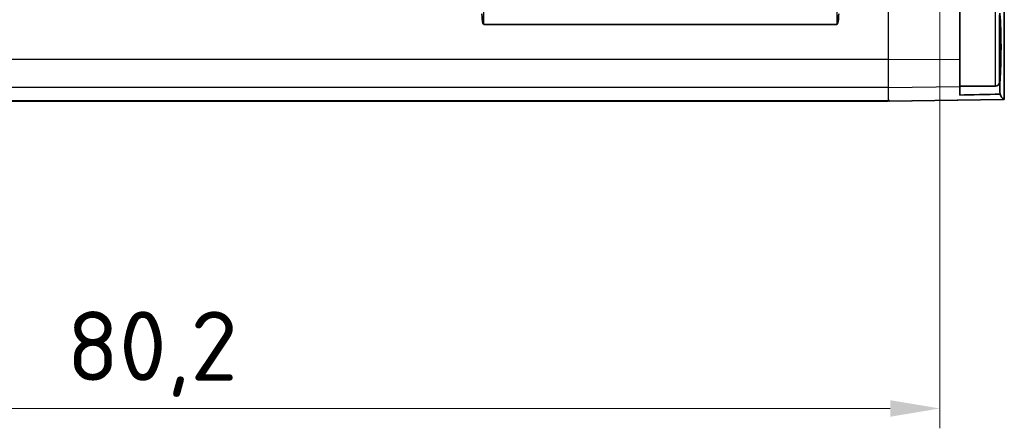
# Model space of a CAD drawing. Header units: millimetres. Extents: x 0 to 420, y 0 to 297.
# Tile 10 of 37: x 150 to 200, y 203 to 223. Entities that reach past the tile are written whole.
import ezdxf

# ---------------------------------------------------------------- set-up
doc = ezdxf.new("R2010")
doc.units = ezdxf.units.MM
for name, color, linetype, lineweight in [('Bemaßung (ISO)', 7, 'Continuous', 18), ('Sichtbar (ISO)', 7, 'Continuous', 35), ('Sichtbar schmal (ISO)', 7, 'Continuous', 25)]:
    doc.layers.add(name, color=color, linetype=linetype, lineweight=lineweight)
doc.styles.add('Notiztext (DIN)', font='isocpeur.ttf')
doc.dimstyles.new('Standard (DIN)', dxfattribs={"dimtxt": 3.5, "dimasz": 2.5, "dimexe": 1, "dimexo": 0, "dimgap": 0.7, "dimtad": 1, "dimtoh": 1, "dimrnd": 1e-08, "dimtxsty": 'Notiztext (DIN)', "dimcen": 0.09, "dimdle": 10, "dimclrd": 256, "dimclre": 256, "dimclrt": 256, "dimazin": 2, "dimtfac": 0.514286, "dimtdec": 4, "dimtmove": 0, "dimatfit": 3, "dimfxl": 1, "dimtolj": 1, "dimlwd": -1, "dimlwe": -1, "dimarcsym": 0})

# ---------------------------------------------------------------- blocks, each defined once
blk = doc.blocks.new('*D37')
at = {"layer": 'Bemaßung (ISO)', "transparency": 16777216}
for p, q in [((116.593, 224.065), (116.593, 202.708)), ((196.793, 224.065), (196.793, 202.708)), ((119.093, 203.708), (194.293, 203.708))]:
    blk.add_line(p, q, dxfattribs=at)
for points in [[(119.093, 204.124), (119.093, 203.291), (116.593, 203.708)], [(194.293, 204.124), (194.293, 203.291), (196.793, 203.708)]]:
    blk.add_solid(points, dxfattribs=at)
at = {"layer": 'Defpoints', "color": 0, "transparency": 16777216}
for p in [(116.593, 224.065), (196.793, 224.065), (196.793, 203.708)]:
    blk.add_point(p, dxfattribs=at)
at = {"layer": 'Bemaßung (ISO)', "transparency": 16777216, "insert": (152.756, 208.608), "char_height": 3.5, "attachment_point": 1, "style": 'Notiztext (DIN)'}
blk.add_mtext('\\A1;80,2', dxfattribs=at)

msp = doc.modelspace()

# ---------------------------------------------------------------- linework, layer by layer
at = {"layer": 'Sichtbar (ISO)'}
for p, q in [((200.041, 219.424), (200.041, 228.316)), ((197.793, 223.728), (197.793, 221.33)), ((199.793, 223.565), (199.793, 220.165)), ((191.588, 223.081), (173.798, 223.081)), ((197.793, 221.33), (197.793, 219.949)), ((199.593, 219.965), (197.793, 219.965)), ((197.793, 219.949), (197.793, 219.518)), ((119.193, 219.215), (194.193, 219.215)), ((194.193, 219.238), (194.193, 219.232)), ((194.193, 219.232), (194.193, 219.215)), ((194.243, 219.216), (199.997, 219.291)), ((194.243, 219.233), (194.243, 219.239)), ((194.243, 219.216), (194.243, 219.233)), ((199.997, 219.291), (200.011, 219.292)), ((200.011, 219.292), (200.038, 219.292))]:
    msp.add_line(p, q, dxfattribs=at)
msp.add_arc((199.593, 220.165), 0.2, 270, 0, dxfattribs=at)
msp.add_ellipse((-480.746, 251.617), major_axis=(-1579.199, 0), ratio=0.022679, start_param=2.012404, end_param=2.012439, dxfattribs=at)
for points, knots in [([(173.699, 223.616), (173.699, 223.543), (173.701, 223.464), (173.715, 223.302), (173.724, 223.219), (173.756, 223.127), (173.765, 223.105), (173.781, 223.089), (173.784, 223.086), (173.791, 223.082), (173.795, 223.081), (173.798, 223.081)], [0.0719789, 0.0719789, 0.0719789, 0.0719789, 0.09391818, 0.09391818, 0.11747078, 0.11747078, 0.12350577, 0.12350577, 0.12459885, 0.12459885, 0.12569193, 0.12569193, 0.12569193, 0.12569193]), ([(191.588, 223.081), (191.591, 223.081), (191.594, 223.082), (191.599, 223.084), (191.601, 223.086), (191.608, 223.091), (191.612, 223.096), (191.628, 223.119), (191.636, 223.141), (191.649, 223.187), (191.655, 223.21), (191.681, 223.35), (191.687, 223.493), (191.688, 223.616)], [0, 0, 0, 0, 0.0008731, 0.0008731, 0.00174619, 0.00174619, 0.00349239, 0.00349239, 0.01016376, 0.01016376, 0.01683514, 0.01683514, 0.05360039, 0.05360039, 0.05360039, 0.05360039]), ([(199.817, 223.639), (199.835, 223.426), (199.849, 223.172), (199.868, 222.62), (199.874, 222.33), (199.876, 221.76), (199.873, 221.484), (199.863, 221.053), (199.858, 220.892), (199.849, 220.695), (199.847, 220.652), (199.843, 220.58), (199.842, 220.559), (199.842, 220.551)], [0.0002384, 0.0002384, 0.0002384, 0.0002384, 0.0926244, 0.0926244, 0.1813188, 0.1813188, 0.2640356, 0.2640356, 0.3165978, 0.3165978, 0.3319264, 0.3319264, 0.3421054, 0.3421054, 0.3421054, 0.3421054]), ([(199.842, 220.551), (199.838, 220.487), (199.835, 220.423), (199.828, 220.294), (199.824, 220.23), (199.821, 220.165)], [0, 0, 0, 0, 0.02313916, 0.02313916, 0.04635103, 0.04635103, 0.04635103, 0.04635103]), ([(199.817, 220.08), (199.815, 220.031), (199.815, 219.98), (199.814, 219.896), (199.814, 219.864), (199.815, 219.802), (199.816, 219.771), (199.817, 219.741)], [0.00046616, 0.00046616, 0.00046616, 0.00046616, 0.01619205, 0.01619205, 0.02565328, 0.02565328, 0.03525847, 0.03525847, 0.03525847, 0.03525847]), ([(199.817, 219.741), (199.819, 219.689), (199.821, 219.64), (199.826, 219.585), (199.827, 219.572), (199.828, 219.559)], [0.0004588, 0.0004588, 0.0004588, 0.0004588, 0.01759576, 0.01759576, 0.02373277, 0.02373277, 0.02373277, 0.02373277]), ([(200.041, 219.424), (200.041, 219.4), (200.041, 219.37), (200.039, 219.321), (200.039, 219.307), (200.038, 219.292)], [0.99079288, 0.99079288, 0.99079288, 0.99079288, 1.01750739, 1.01750739, 1.0272812, 1.0272812, 1.0272812, 1.0272812])]:
    msp.add_open_spline(points, degree=3, knots=knots, dxfattribs=at)
for points in [[(199.821, 220.165), (199.819, 220.139), (199.818, 220.11), (199.817, 220.08)], [(199.828, 219.559), (199.203, 219.548), (198.369, 219.533), (197.793, 219.518)], [(199.976, 219.307), (199.934, 219.369), (199.885, 219.453), (199.828, 219.559)], [(199.997, 219.291), (199.99, 219.291), (199.983, 219.297), (199.976, 219.307)]]:
    msp.add_open_spline(points, degree=3, dxfattribs=at)
at = {"layer": 'Sichtbar schmal (ISO)'}
for p, q in [((173.798, 223.081), (173.798, 259.35)), ((191.588, 259.35), (191.588, 223.081)), ((200.011, 248.109), (200.011, 219.292)), ((194.193, 221.315), (194.193, 226.105)), ((199.593, 219.965), (199.593, 223.765)), ((194.193, 221.315), (119.193, 221.315)), ((194.193, 221.315), (197.793, 221.33)), ((194.193, 219.903), (194.193, 221.315)), ((199.817, 219.741), (199.817, 220.08)), ((194.193, 219.903), (119.193, 219.903)), ((194.193, 219.903), (197.793, 219.949)), ((194.193, 219.238), (194.193, 219.903)), ((194.193, 219.232), (119.193, 219.232)), ((194.243, 219.233), (199.976, 219.307))]:
    msp.add_line(p, q, dxfattribs=at)
msp.add_open_spline([(199.793, 220.555), (199.809, 220.554), (199.825, 220.552), (199.842, 220.551)], degree=3, dxfattribs=at)

# ---------------------------------------------------------------- dimensions: what is measured, and where the dimension line sits
at = {"layer": 'Bemaßung (ISO)'}
dim = msp.add_linear_dim(base=(196.793, 203.708), p1=(116.593, 224.065), p2=(196.793, 224.065), angle=180, dimstyle='Standard (DIN)', override={"dimtoh": 0, "dimdec": 2, "dimtp": 0, "dimtm": 0, "dimtdec": 4, "dimtofl": 0, "dimatfit": 1}, dxfattribs=at)
dim.commit()
dim.dimension.update_dxf_attribs({"geometry": '*D37', "text_midpoint": (156.693, 203.708), "dimtype": 160})

doc.saveas('drawing.dxf')
